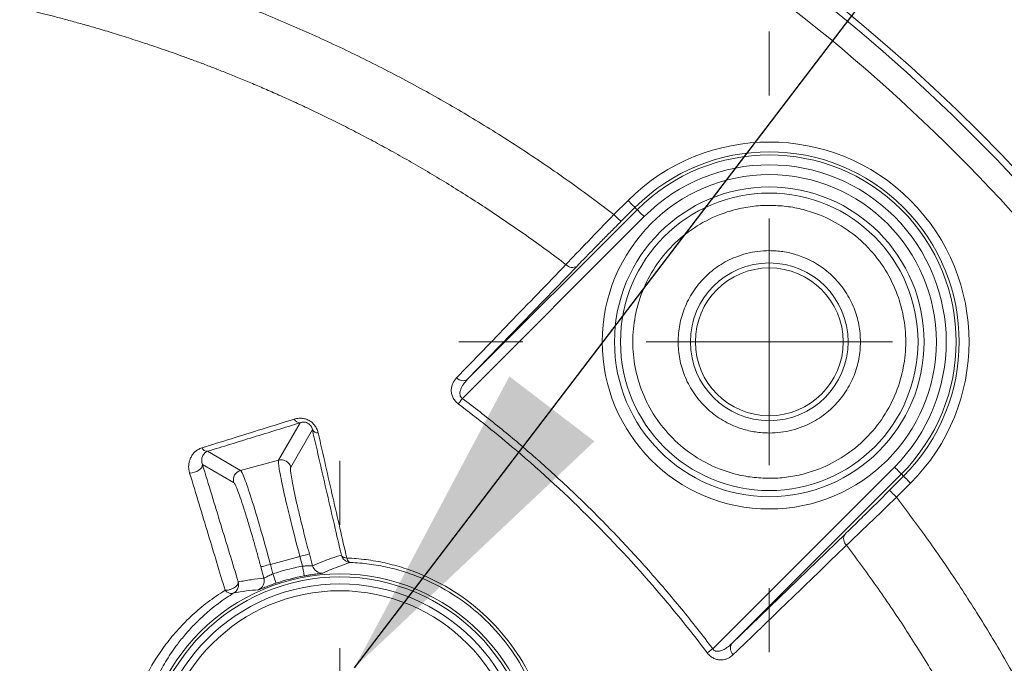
# Model space of a CAD drawing. Header units: millimetres. Extents: x 0 to 420, y 0 to 297.
# Tile 27 of 92: x 102.34 to 112.33, y 99.03 to 105.56. Entities that reach past the tile are written whole.
import ezdxf

# ---------------------------------------------------------------- set-up
doc = ezdxf.new("R2010")
doc.units = ezdxf.units.MM
doc.dimstyles.new('SLDDIMSTYLE6', dxfattribs={"dimtxt": 0.18, "dimasz": 3.302, "dimexe": 0, "dimexo": 0.0625, "dimgap": 0, "dimtad": 0, "dimtih": 1, "dimtoh": 1, "dimdec": 0, "dimrnd": 1e-09, "dimzin": 0, "dimdsep": 46, "dimtxsty": 'Standard', "dimsah": 1, "dimcen": 0.09, "dimadec": 0, "dimazin": 0, "dimtfac": 3.302, "dimtdec": 0, "dimtofl": 0, "dimtmove": 0, "dimatfit": 3, "dimfxl": 1, "dimfrac": 2, "dimtolj": 1, "dimtzin": 0, "dimarcsym": 0})

# ---------------------------------------------------------------- blocks, each defined once
blk = doc.blocks.new('SW_CENTERMARKSYMBOL_1')
at = {"color": 0, "linetype": 'Continuous', "lineweight": 0}
for p, q in [((0, 2.5), (0, 3.1486)), ((0, 0), (0, 1.25)), ((-2.5, 0), (-3.1486, 0)), ((0, 0), (-1.25, 0)), ((0, 0), (0, -1.25)), ((0, 0), (1.25, 0)), ((2.5, 0), (3.1486, 0)), ((0, -2.5), (0, -3.1486))]:
    blk.add_line(p, q, dxfattribs=at)
blk = doc.blocks.new('SW_CENTERMARKSYMBOL_5')
at = {"color": 0, "linetype": 'Continuous', "lineweight": 0}
for p, q in [((0, 2.5), (0, 3.1518)), ((0, 0), (0, 1.25)), ((-2.5, 0), (-3.1518, 0)), ((0, 0), (-1.25, 0)), ((0, 0), (0, -1.25)), ((0, 0), (1.25, 0)), ((2.5, 0), (3.1518, 0)), ((0, -2.5), (0, -3.1518))]:
    blk.add_line(p, q, dxfattribs=at)

msp = doc.modelspace()

# ---------------------------------------------------------------- linework, layer by layer
at = {"color": 7, "linetype": 'Continuous', "lineweight": 15}
for p, q in [((108.51350858, 103.72494443), (108.37105348, 103.58248932)), ((106.88603356, 101.91156251), (108.60646203, 103.63199098)), ((108.58419969, 103.65424587), (108.44174459, 103.51179076)), ((108.60646203, 103.63199098), (108.58419969, 103.65424587)), ((106.83361127, 101.71773566), (108.67716804, 103.56128497)), ((107.99670651, 103.06043459), (106.88603356, 101.91156251)), ((104.96859684, 101.0907693), (105.18803134, 101.47083087)), ((105.3106679, 101.40078796), (105.09090557, 101.02016015)), ((104.24727633, 101.18095113), (104.58261206, 100.98734779)), ((104.51199546, 100.86503906), (104.19439211, 101.04841275)), ((104.96859684, 101.0907693), (104.58261206, 100.98734779)), ((111.21681764, 101.02162792), (109.37327578, 99.1780786)), ((111.28752365, 100.95092936), (109.56709519, 99.23050834)), ((111.16731598, 100.78621192), (111.30978599, 100.92867447)), ((111.30978599, 100.92867447), (111.28752365, 100.95092936)), ((111.23802199, 100.71551336), (111.3804771, 100.85796846)), ((109.56709519, 99.23050834), (110.71597471, 100.34118129)), ((104.88424137, 100.03431423), (105.18388882, 100.11460168)), ((105.18388882, 100.11460168), (105.21042779, 100.01556112)), ((105.28034403, 100.14044775), (105.31272426, 100.01958443)), ((104.91012468, 99.93773235), (104.88424137, 100.03431423)), ((104.81864646, 99.89329709), (104.78778615, 100.00846816))]:
    msp.add_line(p, q, dxfattribs=at)
at = {"color": 7, "linetype": 'Continuous', "lineweight": 15, "flags": 128}
for points in [[(108.51350858, 103.72494443), (108.52714315, 103.71130241), (108.54027107, 103.69817449), (108.55240061, 103.68604494), (108.56306985, 103.67538316), (108.57186153, 103.66658403), (108.57847765, 103.65998281), (108.58263507, 103.65581794), (108.58419969, 103.65424587)], [(108.67716804, 103.56128497), (108.66351857, 103.57493444), (108.65039065, 103.58806236), (108.6382611, 103.60018445), (108.62760677, 103.61084623), (108.61880019, 103.61965282), (108.61219897, 103.62625403), (108.60802665, 103.63041891), (108.60646203, 103.63199098)], [(108.37105348, 103.58248932), (108.38468804, 103.56884731), (108.39781597, 103.55571939), (108.40994551, 103.54358984), (108.42061474, 103.53292806), (108.42940643, 103.52412893), (108.43600764, 103.51752026), (108.44017997, 103.51335539), (108.44174459, 103.51179076)], [(106.83361127, 101.71773566), (106.82779982, 101.71003176), (106.82203307, 101.70240237), (106.81638553, 101.69491453), (106.810887, 101.68763531), (106.80561199, 101.68063922), (106.8005903, 101.6739933), (106.79588153, 101.66775717), (106.7915304, 101.66198297)], [(104.19439211, 101.04841275), (104.19397488, 101.03354884), (104.18746307, 101.01798458), (104.17525902, 101.00271089), (104.15813758, 100.9887038), (104.13720145, 100.97684248), (104.11377683, 100.96788688), (104.08932402, 100.96240325), (104.06543746, 100.96074177)], [(111.28752365, 100.95092936), (111.28595903, 100.95249398), (111.28178671, 100.95665885), (111.27518549, 100.96326752), (111.2663789, 100.97206665), (111.25572457, 100.98272843), (111.24359503, 100.99485798), (111.23046711, 101.0079859), (111.21681764, 101.02162792)], [(111.3804771, 100.85796846), (111.36684253, 100.87161793), (111.35369971, 100.88474585), (111.34158507, 100.89686794), (111.33091583, 100.90752972), (111.32212415, 100.91633631), (111.31550803, 100.92293752), (111.31135061, 100.9271024), (111.30978599, 100.92867447)], [(111.16731598, 100.78621192), (111.16889551, 100.7846473), (111.17305293, 100.78048242), (111.17965415, 100.77387376), (111.18846073, 100.76507462), (111.19912996, 100.75441284), (111.21124461, 100.74229075), (111.22437253, 100.72915537), (111.23802199, 100.71551336)], [(105.28034403, 100.14044775), (105.27766183, 100.13972504), (105.27161195, 100.13810827), (105.26240304, 100.13564212), (105.2503778, 100.13241602), (105.23596838, 100.12855662), (105.21968141, 100.12419058), (105.20211294, 100.11948181), (105.18388882, 100.11460168)], [(104.78778615, 100.00846816), (104.79046836, 100.00918342), (104.79653313, 100.01080765), (104.80572715, 100.01327379), (104.81775239, 100.01649989), (104.83217671, 100.02035929), (104.84844878, 100.02472533), (104.86601725, 100.02942665), (104.88424137, 100.03431423)], [(105.21042779, 100.01556112), (105.21388486, 99.99657704), (105.21720781, 99.97830821), (105.22027745, 99.9614401), (105.22298946, 99.94660599), (105.22520974, 99.93436469), (105.22689357, 99.92517067), (105.22795155, 99.91937412), (105.22833898, 99.91719855)], [(104.91012468, 99.93773235), (104.91632357, 99.91946353), (104.92228403, 99.90188016), (104.92779746, 99.88563789), (104.93264034, 99.87135513), (104.93663385, 99.85957576), (104.93962898, 99.85072447), (104.94152143, 99.84514399), (104.94223669, 99.84305037)], [(109.37327578, 99.1780786), (109.36557188, 99.17226715), (109.35792759, 99.16650785), (109.3504472, 99.16085286), (109.34317544, 99.15536178), (109.33617189, 99.15007932), (109.32952597, 99.14506508), (109.32328239, 99.14035631), (109.31751564, 99.13599773)]]:
    msp.add_lwpolyline(points, dxfattribs=at)
at = {"color": 7, "linetype": 'Continuous', "lineweight": 15}
for centre, radius in [((109.94699147, 102.29145943), 1.57078724), ((109.94699147, 102.29145943), 1.50937122), ((109.94699147, 102.29145943), 0.8), ((109.94698931, 102.29145726), 0.75), ((105.58962913, 97.93409708), 2.00290445), ((105.58962913, 97.93409708), 1.97238552), ((105.58962913, 97.93409708), 1.90182319)]:
    msp.add_circle(centre, radius, dxfattribs=at)
for centre, radius, start, end in [((98.9868342, 91.33130215), 18.51187062, 13.157959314, 76.842040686), ((98.9868342, 91.33130215), 18.44201228, 13.157959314, 76.842040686), ((87.18842877, 40.86090996), 70.33760306, 50.435305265, 76.4193498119), ((109.94699147, 102.29145943), 1.92727383, 315, 135), ((109.94699147, 102.29145943), 1.89579379, 315, 135), ((107.9489557, 103.13322908), 0.08705847, 221.576873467, 303.263567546), ((106.83838643, 101.98396835), 0.08667672, 222.018429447, 303.347176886), ((105.18617805, 101.53825638), 0.06745098, 207.182482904, 271.574465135), ((105.36698318, 101.43198455), 0.06437886, 208.984840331, 272.410969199), ((104.24616574, 101.24547241), 0.06453083, 207.609017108, 270.986123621), ((104.99421487, 100.99390891), 0.10019092, 15.189493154, 104.814601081), ((104.60883856, 100.89066548), 0.10017634, 105.177090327, 194.821768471), ((110.78874965, 100.29341595), 0.0870501, 146.721380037, 228.42232632), ((105.40934742, 100.04549659), 0.10003737, 195.012208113, 274.791155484), ((105.58962913, 97.93409708), 2.01574002, 100.325053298, 108.733574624), ((104.72204048, 99.86741188), 0.1000138, 294.254210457, 14.999842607), ((109.63949363, 99.18286412), 0.08666895, 146.651744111, 227.990146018)]:
    msp.add_arc(centre, radius, start, end, dxfattribs=at)
for points, knots in [([(103.1280079, 109.04574193), (106.43074634, 108.27364788), (109.45220168, 106.59337902), (114.24891106, 101.79666964), (115.92917993, 98.7752143), (116.70127398, 95.47247586)], [0, 0, 0, 0, 0.5, 0.5, 1, 1, 1, 1]), ([(108.37104662, 103.58249119), (108.29858246, 103.63742287), (108.1537605, 103.74720558), (107.93303978, 103.90690561), (107.71, 104.06278169), (107.48437736, 104.21448934), (107.25624252, 104.36212066), (107.02557664, 104.50565093), (106.79238484, 104.64508671), (106.55666586, 104.7804262), (106.31842006, 104.91166986), (106.07764771, 105.03881742), (105.8343478, 105.16186931), (105.50647327, 105.32052891), (105.09148561, 105.50806153), (104.58617925, 105.71521315), (104.07439963, 105.9042316), (103.55604693, 106.07466124), (103.03151812, 106.22819174), (102.67735584, 106.31490733), (102.50003446, 106.35832395)], [0, 0, 0, 0, 0.0416926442, 0.0833240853, 0.1249072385, 0.1664550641, 0.2079805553, 0.2494967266, 0.2910166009, 0.3325531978, 0.3741195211, 0.415728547, 0.4573932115, 0.4991263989, 0.5827345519, 0.6661517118, 0.7494822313, 0.8328307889, 0.9163019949, 1, 1, 1, 1]), ([(107.88382666, 103.07545171), (107.81716142, 103.1254483), (107.68475371, 103.22474945), (107.4844205, 103.36833031), (107.28499301, 103.50665001), (107.08675533, 103.63935191), (106.89031804, 103.76640525), (106.69617938, 103.88770633), (106.50480849, 104.0031815), (106.3166748, 104.1128254), (106.13226823, 104.21673851), (105.95202383, 104.31500759), (105.77633239, 104.4077312), (105.60552848, 104.49502093), (105.43982324, 104.57702797), (105.27931004, 104.65399371), (105.12397228, 104.7262081), (104.97375706, 104.79395801), (104.82860601, 104.85751607), (104.68845419, 104.91713983), (104.55322265, 104.97308021), (104.42280572, 105.02556393), (104.29707926, 105.07480437), (104.1759162, 105.12100731), (104.05919229, 105.16436621), (103.94678643, 105.2050634), (103.8385802, 105.24326992), (103.73445457, 105.27914933), (103.63428425, 105.3128502), (103.53794015, 105.34450939), (103.44529648, 105.37425754), (103.35623362, 105.40221665), (103.27063801, 105.42850084), (103.18840194, 105.45321657), (103.10942338, 105.47646316), (103.03360583, 105.49833294), (102.96085851, 105.51891179), (102.89109426, 105.53827282), (102.82423137, 105.55648424), (102.76019288, 105.57360995), (102.69890624, 105.58970969), (102.64030266, 105.6048394), (102.58431673, 105.61905137), (102.53088621, 105.63239397), (102.47995058, 105.64491455), (102.43144836, 105.65665197), (102.38532326, 105.66765994), (102.35534171, 105.67468691), (102.34074309, 105.67810848)], [0, 0, 0, 0, 0.040525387, 0.0804898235, 0.1198597, 0.1585552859, 0.1965015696, 0.2336307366, 0.2698819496, 0.3051986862, 0.3395274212, 0.3728205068, 0.4050363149, 0.436139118, 0.4661048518, 0.4949511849, 0.5227103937, 0.5494136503, 0.5750910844, 0.5997718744, 0.623484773, 0.6462627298, 0.6681405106, 0.6891512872, 0.7093266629, 0.7286967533, 0.7472902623, 0.7651346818, 0.782258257, 0.7986893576, 0.8144547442, 0.8295795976, 0.8440876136, 0.8580010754, 0.8713409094, 0.8841267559, 0.8963769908, 0.9081086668, 0.9193377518, 0.9300792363, 0.940347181, 0.9501547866, 0.959514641, 0.9684386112, 0.9769378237, 0.9850237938, 0.992707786, 1, 1, 1, 1]), ([(111.38047978, 100.85797112), (112.17164349, 101.64913483), (112.17164349, 102.93378402), (110.58931607, 104.51611144), (109.30466688, 104.51611144), (108.51350317, 103.72494773)], [0, 0, 0, 0, 0.5, 0.5, 1, 1, 1, 1]), ([(108.67716274, 103.56128816), (109.37800028, 104.2621257), (110.51598267, 104.2621257), (111.91765775, 102.86045062), (111.91765775, 101.72246823), (111.21682021, 101.02163069)], [0, 0, 0, 0, 0.5, 0.5, 1, 1, 1, 1]), ([(109.94699147, 103.98717052), (109.01110307, 103.98717052), (108.25128038, 103.22734783), (108.25128038, 101.35557102), (109.01110307, 100.59574833), (109.94699147, 100.59574833)], [0, 0, 0, 0, 0.5, 0.5, 1, 1, 1, 1]), ([(109.94699147, 100.59574833), (110.88287988, 100.59574833), (111.64270257, 101.35557102), (111.64270257, 103.22734783), (110.88287988, 103.98717052), (109.94699147, 103.98717052)], [0, 0, 0, 0, 0.5, 0.5, 1, 1, 1, 1]), ([(109.94699147, 103.67590679), (109.91781515, 103.67539218), (109.85968862, 103.67436695), (109.77305785, 103.66596668), (109.68744207, 103.6525233), (109.60284769, 103.63355869), (109.51926933, 103.60919271), (109.37604943, 103.55753999), (109.18126571, 103.45718077), (108.9614964, 103.27709871), (108.78130089, 103.05720978), (108.65438974, 102.81104894), (108.57856493, 102.55253139), (108.55453822, 102.29154757), (108.57854685, 102.03047749), (108.65432349, 101.772034), (108.78125281, 101.52578943), (108.96136455, 101.30594066), (109.18120902, 101.12580787), (109.40178633, 101.01200362), (109.60170039, 100.94699923), (109.77297208, 100.91314017), (109.88882358, 100.90906045), (109.94699147, 100.90701206)], [0, 0, 0, 0, 0.0201465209, 0.0401369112, 0.0600504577, 0.0799673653, 0.0999677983, 0.1201309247, 0.1850813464, 0.2500934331, 0.3150438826, 0.3800559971, 0.4400119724, 0.5000289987, 0.5599849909, 0.6200020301, 0.6849524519, 0.7499645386, 0.814914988, 0.8799271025, 0.9200450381, 0.9598554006, 1, 1, 1, 1]), ([(109.94699147, 100.90701206), (109.97616779, 100.90752667), (110.03429433, 100.9085519), (110.12092509, 100.91695217), (110.20654087, 100.93039555), (110.29113526, 100.94936016), (110.37471362, 100.97372614), (110.51793352, 101.02537886), (110.71271723, 101.12573808), (110.93248654, 101.30582015), (111.11268206, 101.52570907), (111.2395932, 101.77186991), (111.31541802, 102.03038746), (111.33944473, 102.29137128), (111.31543609, 102.55244136), (111.23965946, 102.81088485), (111.11273014, 103.05712942), (110.9326184, 103.27697819), (110.71277393, 103.45711098), (110.49219662, 103.57091523), (110.29228256, 103.63591962), (110.12101087, 103.66977868), (110.00515937, 103.6738584), (109.94699147, 103.67590679)], [0, 0, 0, 0, 0.0201465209, 0.0401369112, 0.0600504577, 0.0799673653, 0.0999677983, 0.1201309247, 0.1850813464, 0.2500934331, 0.3150438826, 0.3800559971, 0.4400119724, 0.5000289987, 0.5599849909, 0.6200020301, 0.6849524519, 0.7499645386, 0.814914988, 0.8799271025, 0.9200450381, 0.9598554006, 1, 1, 1, 1]), ([(108.37104662, 103.58249119), (108.27979939, 103.48883254), (108.19186622, 103.39796849), (108.02363985, 103.22289129), (107.94871594, 103.14426588), (107.88382666, 103.07545171)], [0, 0, 0, 0, 0.5, 0.5, 1, 1, 1, 1]), ([(108.44174653, 103.51179128), (108.42516463, 103.49519698), (108.39214778, 103.46215542), (108.34311144, 103.412916), (108.29486277, 103.36434223), (108.24741596, 103.31643644), (108.19061529, 103.25891928), (108.12639238, 103.19361347), (108.05721667, 103.12287593), (108.01693228, 103.08130346), (107.99671125, 103.06043587)], [0, 0, 0, 0, 0.10043888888, 0.19998773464, 0.29923538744, 0.39877604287, 0.49919869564, 0.66671357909, 0.83270454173, 1, 1, 1, 1]), ([(109.94699147, 101.36645943), (109.92362415, 101.36695393), (109.8770827, 101.36793884), (109.80781439, 101.37602881), (109.73952027, 101.38897821), (109.67219868, 101.40725728), (109.56900762, 101.44374387), (109.4353987, 101.51259125), (109.28856604, 101.6328965), (109.16815942, 101.77982057), (109.08336776, 101.94427532), (109.03269863, 102.11701277), (109.01664243, 102.29137127), (109.03268051, 102.46581609), (109.0833017, 102.63847928), (109.16811053, 102.80301856), (109.2884372, 102.94989946), (109.43533078, 103.07026669), (109.5827013, 103.14630006), (109.71627557, 103.18974594), (109.83070968, 103.21236578), (109.90812083, 103.215091), (109.94699147, 103.21645943)], [0, 0, 0, 0, 0.024148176, 0.0480966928, 0.0719831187, 0.0959460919, 0.1201229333, 0.1850585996, 0.2500865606, 0.3150222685, 0.3800502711, 0.4399916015, 0.500024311, 0.5599656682, 0.6199983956, 0.6849340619, 0.749962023, 0.8148977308, 0.8799257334, 0.9200375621, 0.959848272, 1, 1, 1, 1]), ([(109.94699147, 103.21645943), (109.9703588, 103.21596492), (110.01690025, 103.21498001), (110.08616855, 103.20689004), (110.15446267, 103.19394065), (110.22178426, 103.17566158), (110.32497532, 103.13917499), (110.45858424, 103.07032761), (110.6054169, 102.95002235), (110.72582353, 102.80309828), (110.81061519, 102.63864353), (110.86128432, 102.46590608), (110.87734052, 102.29154758), (110.86130244, 102.11710276), (110.81068124, 101.94443957), (110.72587242, 101.77990029), (110.60554574, 101.63301939), (110.45865217, 101.51265216), (110.31128164, 101.43661879), (110.17770738, 101.39317291), (110.06327327, 101.37055307), (109.98586212, 101.36782785), (109.94699147, 101.36645943)], [0, 0, 0, 0, 0.024148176, 0.0480966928, 0.0719831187, 0.0959460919, 0.1201229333, 0.1850585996, 0.2500865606, 0.3150222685, 0.3800502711, 0.4399916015, 0.500024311, 0.5599656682, 0.6199983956, 0.6849340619, 0.749962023, 0.8148977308, 0.8799257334, 0.9200375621, 0.959848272, 1, 1, 1, 1]), ([(106.77399654, 101.92595244), (106.95341067, 102.11180046), (107.3234639, 102.49512402), (107.69329961, 102.87813645), (107.88382666, 103.07545171)], [0, 0, 0, 0, 0.4848332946, 1, 1, 1, 1]), ([(106.79152779, 101.66198036), (106.78550129, 101.66688135), (106.77357979, 101.67657637), (106.75820623, 101.693355), (106.74521865, 101.7114045), (106.73190439, 101.73615892), (106.72145076, 101.76855016), (106.71841185, 101.81675717), (106.73148491, 101.87398902), (106.75939322, 101.9081023), (106.77399654, 101.92595244)], [0, 0, 0, 0, 0.0631391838, 0.12490068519, 0.18698464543, 0.25106200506, 0.37155562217, 0.50172154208, 0.73927051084, 1, 1, 1, 1]), ([(106.8860382, 101.91156345), (106.87591878, 101.90063639), (106.85740007, 101.88063968), (106.83629681, 101.85025698), (106.82177902, 101.82377309), (106.81280837, 101.80083134), (106.80738881, 101.77779658), (106.80714651, 101.75479453), (106.8153718, 101.73142908), (106.82771073, 101.7221692), (106.83361377, 101.7177392)], [0, 0, 0, 0, 0.2006248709, 0.3671469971, 0.4998230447, 0.6087989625, 0.6999819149, 0.8169435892, 0.9124244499, 1, 1, 1, 1]), ([(109.37327124, 99.17808172), (109.32113681, 99.24634079), (109.21692224, 99.38278785), (109.05556454, 99.58340538), (108.89065229, 99.78087744), (108.72181652, 99.97492557), (108.5491559, 100.16562351), (108.37264486, 100.352954), (108.14734863, 100.58274789), (107.86967974, 100.85106042), (107.53497767, 101.15229509), (107.19057812, 101.4426784), (106.95265982, 101.62600762), (106.83361377, 101.7177392)], [0, 0, 0, 0, 0.071512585, 0.142950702, 0.2143424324, 0.2857159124, 0.3570992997, 0.4285207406, 0.500008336, 0.6250340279, 0.7499405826, 0.8748789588, 1, 1, 1, 1]), ([(109.31751241, 99.13599575), (109.16719962, 99.33514202), (108.79388542, 99.80074655), (108.15243993, 100.49690789), (107.4562786, 101.13835338), (106.99067406, 101.51166758), (106.79152779, 101.66198036)], [0.119926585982, 0.119926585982, 0.119926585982, 0.119926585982, 0.122045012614, 0.125, 0.127954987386, 0.130073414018, 0.130073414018, 0.130073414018, 0.130073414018]), ([(105.12617594, 101.50744125), (105.13410041, 101.50964102), (105.14951353, 101.51391959), (105.17403994, 101.51684932), (105.20381797, 101.51684557), (105.23922998, 101.5109653), (105.2786931, 101.4944127), (105.31380548, 101.46911267), (105.34053215, 101.43762142), (105.35987646, 101.40295503), (105.36633807, 101.37973032), (105.36969654, 101.36765907)], [0, 0, 0, 0, 0.0877850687, 0.1707422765, 0.2501880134, 0.378244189, 0.4993955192, 0.6216810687, 0.749700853, 0.8699047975, 1, 1, 1, 1]), ([(104.18897997, 101.21557005), (104.28893363, 101.24660819), (104.49389487, 101.31025386), (104.80632138, 101.40754498), (105.01792878, 101.47363373), (105.12617594, 101.50744125)], [0, 0, 0, 0, 0.3173801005, 0.6508077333, 1, 1, 1, 1]), ([(105.18802455, 101.47083231), (105.02961682, 101.42188187), (104.71835788, 101.32569803), (104.40242069, 101.22862355), (104.24727212, 101.18095278)], [0, 0, 0, 0, 0.5089258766, 1, 1, 1, 1]), ([(105.215229, 101.4765189), (105.21063923, 101.47601476), (105.20076133, 101.47492978), (105.19246564, 101.47226103), (105.18802455, 101.47083231)], [0, 0, 0, 0, 0.4646499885, 1, 1, 1, 1]), ([(105.3106609, 101.40078963), (105.30902463, 101.40750829), (105.30606839, 101.41964679), (105.29648433, 101.43771547), (105.28296472, 101.45411878), (105.26250065, 101.46866063), (105.23722714, 101.47681265), (105.22313114, 101.47662442), (105.215229, 101.4765189)], [0, 0, 0, 0, 0.2044673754, 0.3694082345, 0.5014185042, 0.6444455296, 0.8006779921, 1, 1, 1, 1]), ([(105.6052297, 100.12789444), (105.58132212, 100.23052018), (105.53276725, 100.43894701), (105.45988907, 100.75338211), (105.38550356, 101.07535208), (105.33584803, 101.29126869), (105.3106609, 101.40078963)], [0, 0, 0, 0, 0.23888205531, 0.48515533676, 0.73885162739, 1, 1, 1, 1]), ([(105.36969654, 101.36765907), (105.39474217, 101.25734765), (105.44397226, 101.04051774), (105.51755474, 100.71822605), (105.58893538, 100.40568853), (105.63623731, 100.19931741), (105.65943515, 100.09810879)], [0, 0, 0, 0, 0.2637084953, 0.518349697, 0.7637888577, 1, 1, 1, 1]), ([(104.06543506, 100.96074462), (104.06264134, 100.97136395), (104.05704869, 100.99262237), (104.0545895, 101.02410483), (104.05655175, 101.05507531), (104.06337829, 101.08551652), (104.0753852, 101.11677405), (104.09318615, 101.14760712), (104.11875055, 101.17625646), (104.14976759, 101.20045545), (104.17617466, 101.21063418), (104.18897997, 101.21557005)], [0, 0, 0, 0, 0.0968511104, 0.19388241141, 0.29258329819, 0.39436310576, 0.50051060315, 0.62635180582, 0.74933395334, 0.87844712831, 1, 1, 1, 1]), ([(104.24727212, 101.18095278), (104.24242261, 101.17892873), (104.23136444, 101.17431335), (104.21730461, 101.16340732), (104.20364106, 101.147632), (104.1930914, 101.12677415), (104.18835184, 101.10671585), (104.18721909, 101.08713818), (104.18822154, 101.06956591), (104.19244907, 101.05505754), (104.19438571, 101.04841125)], [0, 0, 0, 0, 0.0877565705, 0.200108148, 0.3374155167, 0.4998713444, 0.6761195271, 0.7500932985, 0.8855177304, 1, 1, 1, 1]), ([(104.19438571, 101.04841125), (104.22587288, 100.94585646), (104.28795585, 100.74365018), (104.38023489, 100.44207793), (104.47016476, 100.14748345), (104.52956181, 99.95216861), (104.55881129, 99.85598776)], [0, 0, 0, 0, 0.2610597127, 0.5147289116, 0.7610330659, 1, 1, 1, 1]), ([(104.96859628, 101.09077141), (104.96455257, 101.08283081), (104.96685053, 101.05146972), (104.98380192, 100.94632291), (104.99845016, 100.87257456), (105.03802552, 100.69313054), (105.06293904, 100.58749652), (105.1195036, 100.35930469), (105.15113004, 100.23684453), (105.18388522, 100.11460054)], [0, 0, 0, 0, 0.25, 0.25, 0.5, 0.5, 0.75, 0.75, 1, 1, 1, 1]), ([(105.09090292, 101.02015764), (105.09020581, 101.018309), (105.088817, 101.01462608), (105.08833111, 101.00330178), (105.08903755, 100.98774894), (105.09104872, 100.96755234), (105.09613703, 100.92922535), (105.10784114, 100.86066861), (105.13127973, 100.74599837), (105.16203645, 100.60899759), (105.19460824, 100.47340132), (105.22523313, 100.35107735), (105.25214806, 100.24644025), (105.27092123, 100.17587229), (105.28034542, 100.14044697)], [0, 0, 0, 0, 0.0484345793, 0.0964930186, 0.1444339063, 0.1925177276, 0.2410026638, 0.3705530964, 0.5002600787, 0.6297431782, 0.7593841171, 0.8397550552, 0.9195565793, 1, 1, 1, 1]), ([(104.42463359, 99.77134831), (104.39683162, 99.86402092), (104.33967234, 100.05455053), (104.25207715, 100.34532398), (104.16000961, 100.64942615), (104.09745576, 100.85533955), (104.06543506, 100.96074462)], [0, 0, 0, 0, 0.2308184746, 0.4745496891, 0.7310271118, 1, 1, 1, 1]), ([(104.88424818, 100.03431303), (104.851493, 100.15655703), (104.81765222, 100.27842386), (104.75254265, 100.50432606), (104.72130138, 100.60826456), (104.66585264, 100.78345532), (104.64166421, 100.85464739), (104.60377113, 100.95418289), (104.59008068, 100.98249137), (104.58260843, 100.98734628)], [0, 0, 0, 0, 0.25, 0.25, 0.5, 0.5, 0.75, 0.75, 1, 1, 1, 1]), ([(104.78778797, 100.0084666), (104.78206273, 100.02974181), (104.77065648, 100.07212784), (104.75336557, 100.13515949), (104.73607269, 100.19729858), (104.71875561, 100.25854081), (104.6918649, 100.35215701), (104.65599169, 100.47333288), (104.61414522, 100.60730348), (104.57708897, 100.71839226), (104.55042515, 100.79045146), (104.53220049, 100.83339438), (104.51998374, 100.85736152), (104.51466487, 100.86247336), (104.51199466, 100.86503964)], [0, 0, 0, 0, 0.0483687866, 0.0963638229, 0.1442447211, 0.1922729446, 0.2407075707, 0.3701588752, 0.4998313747, 0.6293487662, 0.7590888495, 0.8395465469, 0.9194479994, 1, 1, 1, 1]), ([(110.71596792, 100.34117921), (110.72829821, 100.35311633), (110.75286021, 100.37689512), (110.79270452, 100.4156945), (110.83445897, 100.45650925), (110.87835243, 100.49957707), (110.93418859, 100.55454452), (111.0027387, 100.62230546), (111.08444344, 100.703438), (111.1396099, 100.75853564), (111.16732333, 100.78621448)], [0, 0, 0, 0, 0.1002211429, 0.1996409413, 0.2988594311, 0.3984802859, 0.4990999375, 0.6663480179, 0.8323866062, 1, 1, 1, 1]), ([(110.73098375, 100.22829461), (110.79932104, 100.29273421), (110.87747952, 100.36720583), (111.05245466, 100.53532437), (111.14371125, 100.62363083), (111.23802323, 100.71551458)], [0, 0, 0, 0, 0.5, 0.5, 1, 1, 1, 1]), ([(114.013856, 94.84450241), (113.99258133, 94.93332807), (113.95006678, 95.11083417), (113.88043054, 95.37543249), (113.80657308, 95.63849573), (113.72807082, 95.89992463), (113.64503705, 96.15974564), (113.55744149, 96.41795159), (113.46529227, 96.67454429), (113.36858725, 96.92952315), (113.26732701, 97.18288829), (113.16151159, 97.43463935), (113.0511405, 97.6847773), (112.89825632, 98.01538454), (112.69669579, 98.42284731), (112.43820858, 98.90204464), (112.16337928, 99.37121434), (111.87184233, 99.83006801), (111.56497333, 100.27965785), (111.34709292, 100.57011393), (111.23802323, 100.71551458)], [0, 0, 0, 0, 0.04187895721, 0.08368944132, 0.12544439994, 0.16715683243, 0.2088397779, 0.25050630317, 0.2921694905, 0.33384242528, 0.37553818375, 0.41726982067, 0.45905035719, 0.50089276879, 0.58427585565, 0.66744098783, 0.75049186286, 0.83353260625, 0.91666738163, 1, 1, 1, 1]), ([(110.73098375, 100.22829461), (110.5336685, 100.03776756), (110.15065606, 99.66793185), (109.76733251, 99.29787862), (109.58148449, 99.11846449)], [0, 0, 0, 0, 0.5151667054, 1, 1, 1, 1]), ([(113.33364053, 94.68521105), (113.3258675, 94.71820437), (113.30940662, 94.7880741), (113.28224775, 94.89869105), (113.25111026, 95.0214158), (113.21539419, 95.1569032), (113.17452471, 95.30589697), (113.12780851, 95.46923372), (113.07440164, 95.64785791), (113.01326688, 95.84282764), (112.94320466, 96.05533419), (112.86285686, 96.28666165), (112.77060856, 96.53810799), (112.66456871, 96.81096004), (112.5426621, 97.10647727), (112.40251397, 97.42573312), (112.24134847, 97.76946302), (112.05643233, 98.13747914), (111.84576861, 98.52815131), (111.60818842, 98.93816432), (111.34244289, 99.36234663), (111.05066271, 99.79682304), (110.83875558, 100.08283467), (110.73098375, 100.22829461)], [0, 0, 0, 0, 0.0164854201, 0.0349110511, 0.0553950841, 0.0780626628, 0.1030548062, 0.1305330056, 0.160684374, 0.1937255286, 0.2299047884, 0.2695041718, 0.312818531, 0.3601576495, 0.411864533, 0.4682790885, 0.5297129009, 0.5964790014, 0.6685595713, 0.7455479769, 0.8269003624, 0.9119649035, 1, 1, 1, 1]), ([(105.31272964, 100.01958741), (105.34460615, 100.03333634), (105.40850563, 100.06089739), (105.50601107, 100.09698096), (105.57210649, 100.11757426), (105.6052297, 100.12789444)], [0, 0, 0, 0, 0.3318080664, 0.665140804, 1, 1, 1, 1]), ([(105.6966485, 100.05388328), (105.6899494, 100.05461747), (105.67753855, 100.05597763), (105.66127341, 100.06191612), (105.64872732, 100.06868043), (105.63112724, 100.08139338), (105.61449414, 100.10084984), (105.60771035, 100.12065296), (105.6052297, 100.12789444)], [0, 0, 0, 0, 0.1608270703, 0.2979504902, 0.4113360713, 0.5009624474, 0.8175150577, 1, 1, 1, 1]), ([(105.6052297, 100.12789444), (105.6067096, 100.12475084), (105.6104277, 100.11685292), (105.62160902, 100.10861443), (105.63844129, 100.10118781), (105.65183898, 100.09922287), (105.65943515, 100.09810879)], [0, 0, 0, 0, 0.1990054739, 0.4999781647, 0.7164994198, 1, 1, 1, 1]), ([(105.21042266, 100.01556143), (105.18499779, 100.01065475), (105.13418231, 100.000848), (105.05874168, 99.9825624), (104.98391588, 99.96190443), (104.93473371, 99.94579544), (104.91012605, 99.93773551)], [0, 0, 0, 0, 0.2501685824, 0.5, 0.7498314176, 1, 1, 1, 1]), ([(105.21042266, 100.01556143), (105.21677894, 100.01616917), (105.22950922, 100.01738633), (105.24801039, 100.01864751), (105.26533726, 100.01936539), (105.285775, 100.01892489), (105.3064332, 100.01847471), (105.31062351, 100.01921522), (105.31272964, 100.01958741)], [0, 0, 0, 0, 0.1248039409, 0.2499563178, 0.3754870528, 0.5014257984, 0.7494073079, 1, 1, 1, 1]), ([(105.58962913, 100.01739734), (105.5600878, 100.00614846), (105.50222392, 99.9841148), (105.44547872, 99.9583992), (105.41770372, 99.94581222)], [0, 0, 0, 0, 0.5105313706, 1, 1, 1, 1]), ([(105.65943515, 100.09810879), (105.69228883, 100.09645172), (105.75746357, 100.09316443), (105.85564104, 100.08261272), (105.95295031, 100.06797213), (106.04941111, 100.04886517), (106.14492369, 100.02540414), (106.23941333, 99.99757958), (106.33281332, 99.96540147), (106.52241928, 99.89039076), (106.80050105, 99.74125017), (107.13165344, 99.46739968), (107.4034813, 99.13487693), (107.56662738, 98.82665065), (107.65874213, 98.57353551), (107.70876311, 98.38353025), (107.74245764, 98.18964977), (107.75005946, 98.06133251), (107.75391702, 97.99621781)], [0, 0, 0, 0, 0.0328432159, 0.0651539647, 0.0969847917, 0.1283903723, 0.1594273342, 0.1901540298, 0.2206302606, 0.2509165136, 0.3771730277, 0.5006110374, 0.6238092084, 0.7499532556, 0.8105018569, 0.8720535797, 0.9350734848, 1, 1, 1, 1]), ([(105.65943515, 100.09810879), (105.66115761, 100.09310112), (105.66488224, 100.08227256), (105.67307875, 100.06858169), (105.68363262, 100.05718108), (105.69213686, 100.05502638), (105.6966485, 100.05388328)], [0, 0, 0, 0, 0.1997242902, 0.4318823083, 0.6986040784, 1, 1, 1, 1]), ([(107.70969907, 98.03374586), (107.70810751, 98.06567873), (107.70495456, 98.12893929), (107.69466834, 98.22421277), (107.68044184, 98.31835118), (107.66198844, 98.41127143), (107.63951392, 98.5027689), (107.61310787, 98.59267649), (107.58288716, 98.68084285), (107.5118705, 98.86159833), (107.37008248, 99.1274592), (107.10927155, 99.44638326), (106.79135857, 99.70901861), (106.49700812, 99.86769386), (106.25509272, 99.95761148), (106.0731063, 100.00707356), (105.88513069, 100.04141122), (105.76026072, 100.04967399), (105.6966485, 100.05388328)], [0, 0, 0, 0, 0.03347221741, 0.06631008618, 0.09853419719, 0.13016636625, 0.16122968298, 0.19174855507, 0.22174874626, 0.2512574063, 0.37738823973, 0.49971489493, 0.62224299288, 0.74851171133, 0.80807921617, 0.86971769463, 0.93363058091, 1, 1, 1, 1]), ([(104.81864817, 99.89329478), (104.81919578, 99.89344543), (104.82034103, 99.89376049), (104.82563655, 99.89653318), (104.83431884, 99.90111435), (104.85317433, 99.91129482), (104.88084973, 99.92457747), (104.90391976, 99.93494613), (104.91012605, 99.93773551)], [0, 0, 0, 0, 0.1101727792, 0.2304100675, 0.360992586, 0.502137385, 0.8660651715, 1, 1, 1, 1]), ([(105.41770372, 99.94581222), (105.41704061, 99.94561105), (105.41571751, 99.94520968), (105.40992832, 99.94427946), (105.39596948, 99.94233066), (105.37032369, 99.93912161), (105.33261892, 99.93402486), (105.30008639, 99.92927168), (105.26491252, 99.92369365), (105.24047377, 99.91935119), (105.22834318, 99.91719574)], [0, 0, 0, 0, 0.0836821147, 0.1669678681, 0.2510968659, 0.4995215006, 0.6241372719, 0.7493169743, 0.8755692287, 1, 1, 1, 1]), ([(104.42463359, 99.77134831), (104.4300643, 99.7713461), (104.44579831, 99.77133968), (104.47265772, 99.77657147), (104.49961072, 99.7864764), (104.52854643, 99.80203215), (104.54980383, 99.82138081), (104.55788928, 99.83954591), (104.55968524, 99.84882733), (104.55910017, 99.85362091), (104.55881129, 99.85598776)], [0, 0, 0, 0, 0.0863981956, 0.2503152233, 0.3944713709, 0.5007834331, 0.7492068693, 0.8765838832, 0.9390627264, 1, 1, 1, 1]), ([(104.55881129, 99.85598776), (104.55973438, 99.85198912), (104.56137098, 99.84489972), (104.5621253, 99.83603142), (104.562258, 99.82962823), (104.56200416, 99.82089563), (104.56028771, 99.8082358), (104.5544718, 99.78974088), (104.54140352, 99.76546166), (104.52408723, 99.75229122), (104.5134475, 99.74419884)], [0, 0, 0, 0, 0.0951748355, 0.1687403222, 0.2061362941, 0.2438842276, 0.3715849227, 0.5010724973, 0.6934417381, 1, 1, 1, 1]), ([(104.55881129, 99.85598776), (104.60180579, 99.86399092), (104.68747834, 99.87993835), (104.77503269, 99.88885361), (104.81864817, 99.89329478)], [0, 0, 0, 0, 0.5018467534, 1, 1, 1, 1]), ([(104.94223796, 99.84304771), (104.93447508, 99.8403902), (104.91894457, 99.83507355), (104.89603437, 99.82691215), (104.87039124, 99.81752619), (104.8430924, 99.80717982), (104.80768128, 99.79333722), (104.78182694, 99.78294579), (104.76677824, 99.77715906), (104.76433616, 99.77653583), (104.76311744, 99.77622481)], [0, 0, 0, 0, 0.0830297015, 0.1661102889, 0.2507836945, 0.3756973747, 0.5003268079, 0.7488571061, 0.8746661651, 1, 1, 1, 1]), ([(103.70823532, 96.74822043), (103.69331095, 96.77289418), (103.66332719, 96.82246487), (103.62260959, 96.89812877), (103.58478174, 96.97514615), (103.55011361, 97.05370849), (103.51847549, 97.13390152), (103.47327382, 97.26319256), (103.42462447, 97.44464757), (103.37898547, 97.73920202), (103.37712475, 98.10371862), (103.45451689, 98.50580417), (103.60220145, 98.88699836), (103.77724526, 99.16996974), (103.94875755, 99.37861992), (104.0905616, 99.52178041), (104.24775283, 99.65500032), (104.36536546, 99.73236314), (104.42463359, 99.77134831)], [0, 0, 0, 0, 0.0202194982, 0.0406219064, 0.0612986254, 0.0823354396, 0.1038119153, 0.125801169, 0.1865601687, 0.2510485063, 0.3700614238, 0.5002749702, 0.6214612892, 0.7497015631, 0.8114044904, 0.8734902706, 0.9362483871, 1, 1, 1, 1]), ([(104.5134475, 99.74419884), (104.48768286, 99.7278557), (104.43401928, 99.69381559), (104.35439694, 99.63667283), (104.27213889, 99.57182746), (104.18839967, 99.49835441), (104.1040439, 99.41577399), (104.02015529, 99.32351168), (103.92697372, 99.20750308), (103.83054644, 99.06646225), (103.7372127, 98.89904676), (103.65953945, 98.72355924), (103.57705926, 98.4782425), (103.52761262, 98.2166009), (103.51699062, 97.94391315), (103.52980994, 97.73036757), (103.56460547, 97.51714909), (103.61614256, 97.33025593), (103.67076611, 97.18179426), (103.72071825, 97.06792941), (103.77591056, 96.95862749), (103.81833195, 96.88808362), (103.83914236, 96.85347734)], [0, 0, 0, 0, 0.0286644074, 0.0597032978, 0.0931162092, 0.1289020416, 0.1670591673, 0.2075855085, 0.2504785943, 0.3129732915, 0.3754806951, 0.4393893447, 0.5013567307, 0.6268063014, 0.6919733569, 0.7512365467, 0.8165140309, 0.8760027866, 0.9089004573, 0.9404646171, 0.9707940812, 1, 1, 1, 1]), ([(105.58962913, 96.10173972), (104.5783236, 96.10173972), (103.75727177, 96.92279155), (103.75727177, 98.94540261), (104.5783236, 99.76645443), (105.58962913, 99.76645443)], [0, 0, 0, 0, 0.5, 0.5, 1, 1, 1, 1]), ([(104.5134475, 99.74419884), (104.51009009, 99.74260402), (104.50257898, 99.73903614), (104.48813133, 99.73744214), (104.46710609, 99.74091431), (104.44449924, 99.75271347), (104.42999194, 99.76632195), (104.42463359, 99.77134831)], [0, 0, 0, 0, 0.1348622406, 0.3017095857, 0.5007254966, 0.8155903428, 1, 1, 1, 1]), ([(104.76311744, 99.77622481), (104.72229326, 99.77270842), (104.63827112, 99.76547116), (104.55583175, 99.75142192), (104.51344752, 99.74419885)], [0, 0, 0, 0, 0.4858739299, 1, 1, 1, 1]), ([(105.58962913, 99.76645443), (106.60093465, 99.76645443), (107.42198648, 98.94540261), (107.42198648, 96.92279155), (106.60093465, 96.10173972), (105.58962913, 96.10173972)], [0, 0, 0, 0, 0.5, 0.5, 1, 1, 1, 1]), ([(109.37327124, 99.17808172), (109.37560983, 99.17454191), (109.38029787, 99.16744586), (109.39061202, 99.15954262), (109.40281282, 99.15426112), (109.41692453, 99.15180827), (109.43410507, 99.1522264), (109.45482573, 99.15670305), (109.48420568, 99.16811478), (109.52372157, 99.19133571), (109.55123378, 99.21618164), (109.56709549, 99.23050616)], [0, 0, 0, 0, 0.0509709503, 0.1021785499, 0.1568948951, 0.2178294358, 0.2869643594, 0.3840090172, 0.5011467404, 0.7123942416, 1, 1, 1, 1]), ([(109.58148449, 99.11846449), (109.57258917, 99.11058313), (109.5553308, 99.095292), (109.52576834, 99.07876692), (109.49458638, 99.06816312), (109.46039806, 99.06357952), (109.42391423, 99.06594959), (109.38541102, 99.07846952), (109.34786009, 99.10099264), (109.3275956, 99.12436576), (109.31751241, 99.13599575)], [0, 0, 0, 0, 0.1347170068, 0.2613731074, 0.3821993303, 0.4997240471, 0.6297051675, 0.7501331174, 0.8756714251, 1, 1, 1, 1])]:
    msp.add_open_spline(points, degree=3, knots=knots, dxfattribs=at)
at = {"color": 8, "linetype": 'Continuous', "lineweight": 15}
msp.add_open_spline([(131.91029861, 94.9882297), (130.86016778, 95.82705025), (128.75987504, 97.50471615), (125.42532246, 99.79140341), (121.96722195, 101.90102746), (118.3819354, 103.80642957), (114.69442697, 105.50689759), (110.91921765, 106.97311518), (107.8601982, 108.00883833), (106.04565903, 108.4745724), (105.5327697, 108.60621465)], degree=3, knots=[0, 0, 0, 0, 0.134755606, 0.2695151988, 0.4051687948, 0.5408310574, 0.676484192, 0.8121467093, 0.9469022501, 1, 1, 1, 1], dxfattribs=at)
at = {"color": 7, "linetype": 'Continuous', "lineweight": 15}
msp.add_open_spline([(105.6966485, 100.05388328), (105.66034703, 100.04263746), (105.6246585, 100.03045924), (105.58962913, 100.01739734)], degree=3, dxfattribs=at)

# ---------------------------------------------------------------- block references
at = {"color": 7, "linetype": 'Continuous', "lineweight": 0}
for name, p in [('SW_CENTERMARKSYMBOL_1', (109.94699147, 102.29145943)), ('SW_CENTERMARKSYMBOL_5', (105.58962913, 97.93409708))]:
    msp.add_blockref(name, p, dxfattribs=at)

# ---------------------------------------------------------------- leaders
msp.add_leader([(105.7380827, 98.98617492), (123.79854097, 122.65476996)], dimstyle='SLDDIMSTYLE6', dxfattribs=at)

doc.saveas('drawing.dxf')
